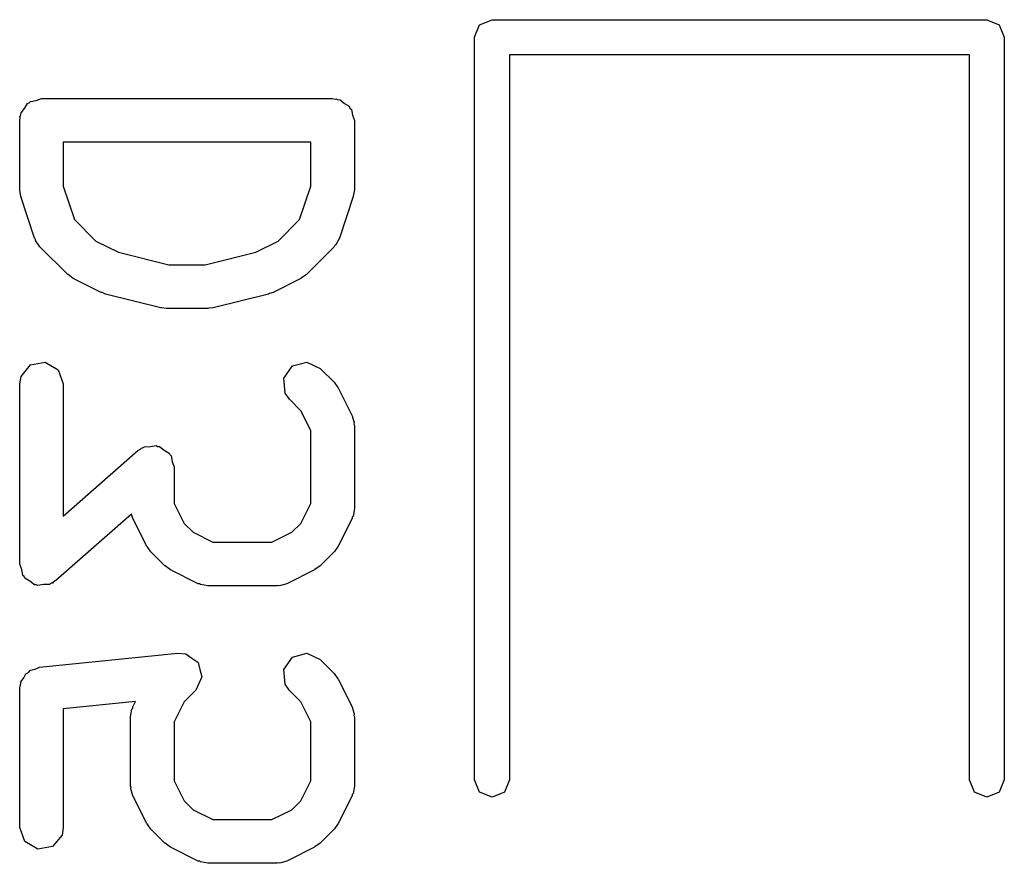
# Model space of a CAD drawing. Extents: x 3.18 to 10.88, y -3.25 to -0.52.
# Tile 14 of 52: x 6.07 to 6.2, y -3.18 to -3.06. Entities that reach past the tile are written whole.
import ezdxf

# ---------------------------------------------------------------- set-up
doc = ezdxf.new("R2010")
doc.units = 0
doc.header["$MEASUREMENT"] = 0
doc.layers.add('BLACK', color=7, linetype='CONTINUOUS')

msp = doc.modelspace()

# ---------------------------------------------------------------- linework, layer by layer
at = {"layer": 'BLACK', "linetype": 'CONTINUOUS'}
for p, q in [((6.12723, -3.0643), (6.12792, -3.06263)), ((6.12792, -3.06263), (6.12959, -3.06194)), ((6.12959, -3.06194), (6.19652, -3.06194)), ((6.19652, -3.06194), (6.19819, -3.06263)), ((6.19819, -3.06263), (6.19888, -3.0643)), ((6.12723, -3.1647), (6.12723, -3.0643)), ((6.19888, -3.0643), (6.19888, -3.1647)), ((6.19416, -3.06667), (6.13195, -3.06667)), ((6.13195, -3.06667), (6.13195, -3.1647)), ((6.19416, -3.1647), (6.19416, -3.06667)), ((6.06638, -3.07395), (6.06676, -3.07329)), ((6.06676, -3.07329), (6.06701, -3.0732)), ((6.06701, -3.0732), (6.06718, -3.07299)), ((6.06718, -3.07299), (6.06794, -3.07286)), ((6.06794, -3.07286), (6.06866, -3.0726)), ((6.06866, -3.0726), (6.10803, -3.0726)), ((6.10803, -3.0726), (6.10841, -3.07267)), ((6.10841, -3.07267), (6.10854, -3.07264)), ((6.10854, -3.07264), (6.10866, -3.07271)), ((6.10866, -3.07271), (6.10904, -3.07278)), ((6.10904, -3.07278), (6.10963, -3.07327)), ((6.10963, -3.07327), (6.11029, -3.07365)), ((6.06582, -3.07493), (6.06589, -3.07454)), ((6.06589, -3.07454), (6.06638, -3.07395)), ((6.11029, -3.07365), (6.11038, -3.0739)), ((6.11038, -3.0739), (6.11059, -3.07408)), ((6.11059, -3.07408), (6.11072, -3.07483)), ((6.11072, -3.07483), (6.11098, -3.07555)), ((6.06571, -3.07555), (6.06578, -3.07517)), ((6.06571, -3.08493), (6.06571, -3.07555)), ((6.06575, -3.07504), (6.06582, -3.07493)), ((6.06578, -3.07517), (6.06575, -3.07504)), ((6.11098, -3.07555), (6.11098, -3.08493)), ((6.07161, -3.0785), (6.07161, -3.08445)), ((6.10508, -3.0785), (6.07161, -3.0785)), ((6.10508, -3.08445), (6.10508, -3.0785)), ((6.06573, -3.08499), (6.06571, -3.08493)), ((6.06586, -3.08586), (6.06573, -3.08499)), ((6.07161, -3.08445), (6.07312, -3.08895)), ((6.10357, -3.08895), (6.10508, -3.08445)), ((6.11098, -3.08493), (6.11083, -3.08579)), ((6.06773, -3.09148), (6.06586, -3.08586)), ((6.11083, -3.08586), (6.10896, -3.09148)), ((6.11083, -3.08579), (6.11083, -3.08586)), ((6.07312, -3.08895), (6.07603, -3.09187)), ((6.10066, -3.09187), (6.10357, -3.08895)), ((6.06784, -3.09162), (6.06773, -3.09148)), ((6.06786, -3.0918), (6.06784, -3.09162)), ((6.06845, -3.09264), (6.06786, -3.0918)), ((6.07603, -3.09187), (6.07906, -3.09339)), ((6.09763, -3.09339), (6.10066, -3.09187)), ((6.10896, -3.09148), (6.10847, -3.09239)), ((6.0722, -3.09639), (6.06845, -3.09264)), ((6.07906, -3.09339), (6.0859, -3.0951)), ((6.09079, -3.0951), (6.09763, -3.09339)), ((6.10824, -3.09264), (6.10449, -3.09639)), ((6.10832, -3.09248), (6.10824, -3.09264)), ((6.10847, -3.09239), (6.10832, -3.09248)), ((6.0859, -3.0951), (6.09079, -3.0951)), ((6.07226, -3.09641), (6.0722, -3.09639)), ((6.07296, -3.09694), (6.07226, -3.09641)), ((6.07671, -3.09882), (6.07296, -3.09694)), ((6.10373, -3.09694), (6.09998, -3.09882)), ((6.10377, -3.09689), (6.10373, -3.09694)), ((6.10449, -3.09639), (6.10377, -3.09689)), ((6.07685, -3.09883), (6.07671, -3.09882)), ((6.07732, -3.09904), (6.07685, -3.09883)), ((6.09998, -3.09882), (6.09949, -3.09896)), ((6.08482, -3.10091), (6.07732, -3.09904)), ((6.09937, -3.09904), (6.09187, -3.10091)), ((6.09949, -3.09896), (6.09937, -3.09904)), ((6.08495, -3.1009), (6.08482, -3.10091)), ((6.08553, -3.101), (6.08495, -3.1009)), ((6.09116, -3.101), (6.08553, -3.101)), ((6.09129, -3.10095), (6.09116, -3.101)), ((6.09187, -3.10091), (6.09129, -3.10095)), ((6.06589, -3.11016), (6.06718, -3.10861)), ((6.06718, -3.10861), (6.06917, -3.10826)), ((6.06917, -3.10826), (6.07092, -3.10927)), ((6.07092, -3.10927), (6.07161, -3.11117)), ((6.10143, -3.11041), (6.10259, -3.10875)), ((6.10259, -3.10875), (6.10454, -3.10823)), ((6.10454, -3.10823), (6.10637, -3.10908)), ((6.10637, -3.10908), (6.10824, -3.11096)), ((6.06571, -3.11117), (6.06589, -3.11016)), ((6.1016, -3.11242), (6.10143, -3.11041)), ((6.06571, -3.13554), (6.06571, -3.11117)), ((6.07161, -3.11117), (6.07161, -3.12904)), ((6.10824, -3.11096), (6.10875, -3.11168)), ((6.10875, -3.11168), (6.1088, -3.11173)), ((6.1088, -3.11173), (6.11067, -3.11548)), ((6.10219, -3.11326), (6.1016, -3.11242)), ((6.10373, -3.1148), (6.10219, -3.11326)), ((6.10508, -3.11749), (6.10373, -3.1148)), ((6.11067, -3.11548), (6.11096, -3.11646)), ((6.10508, -3.12735), (6.10508, -3.11749)), ((6.11096, -3.11646), (6.11092, -3.11663)), ((6.11092, -3.11663), (6.11098, -3.1168)), ((6.11098, -3.1168), (6.11098, -3.12804)), ((6.08171, -3.1202), (6.08209, -3.11997)), ((6.08209, -3.11997), (6.08218, -3.11986)), ((6.08218, -3.11986), (6.0823, -3.11984)), ((6.0823, -3.11984), (6.08259, -3.11967)), ((6.08259, -3.11967), (6.08339, -3.11965)), ((6.08339, -3.11965), (6.08417, -3.11951)), ((6.08417, -3.11951), (6.08438, -3.11963)), ((6.08438, -3.11963), (6.08461, -3.11963)), ((6.08461, -3.11963), (6.08523, -3.12012)), ((6.08523, -3.12012), (6.08592, -3.12052)), ((6.07161, -3.12904), (6.08171, -3.1202)), ((6.08592, -3.12052), (6.086, -3.12074)), ((6.086, -3.12074), (6.08618, -3.12089)), ((6.08618, -3.12089), (6.08634, -3.12167)), ((6.08634, -3.12167), (6.08661, -3.12242)), ((6.08661, -3.12242), (6.08661, -3.12735)), ((6.08661, -3.12735), (6.08796, -3.13005)), ((6.10373, -3.13005), (6.10508, -3.12735)), ((6.11098, -3.12804), (6.11081, -3.12905)), ((6.08085, -3.1288), (6.0706, -3.13777)), ((6.08102, -3.12937), (6.08085, -3.1288)), ((6.08289, -3.13312), (6.08102, -3.12937)), ((6.11067, -3.12937), (6.1088, -3.13312)), ((6.11069, -3.12919), (6.11067, -3.12937)), ((6.11081, -3.12905), (6.11069, -3.12919)), ((6.08796, -3.13005), (6.08916, -3.13124)), ((6.10253, -3.13124), (6.10373, -3.13005)), ((6.08916, -3.13124), (6.09185, -3.13259)), ((6.09983, -3.13259), (6.10253, -3.13124)), ((6.08294, -3.13316), (6.08289, -3.13312)), ((6.08345, -3.13388), (6.08294, -3.13316)), ((6.09185, -3.13259), (6.09983, -3.13259)), ((6.1088, -3.13312), (6.10827, -3.13382)), ((6.08532, -3.13576), (6.08345, -3.13388)), ((6.10824, -3.13388), (6.10637, -3.13576)), ((6.10827, -3.13382), (6.10824, -3.13388)), ((6.06598, -3.13629), (6.06571, -3.13554)), ((6.08538, -3.13578), (6.08532, -3.13576)), ((6.08609, -3.13631), (6.08538, -3.13578)), ((6.10637, -3.13576), (6.10565, -3.13626)), ((6.06613, -3.13707), (6.06598, -3.13629)), ((6.06632, -3.13722), (6.06613, -3.13707)), ((6.0664, -3.13744), (6.06632, -3.13722)), ((6.06709, -3.13784), (6.0664, -3.13744)), ((6.08984, -3.13819), (6.08609, -3.13631)), ((6.1056, -3.13631), (6.10185, -3.13819)), ((6.10565, -3.13626), (6.1056, -3.13631)), ((6.06771, -3.13834), (6.06709, -3.13784)), ((6.06794, -3.13833), (6.06771, -3.13834)), ((6.06815, -3.13845), (6.06794, -3.13833)), ((6.06893, -3.13831), (6.06815, -3.13845)), ((6.06973, -3.1383), (6.06893, -3.13831)), ((6.07002, -3.13812), (6.06973, -3.1383)), ((6.07014, -3.1381), (6.07002, -3.13812)), ((6.07022, -3.138), (6.07014, -3.1381)), ((6.0706, -3.13777), (6.07022, -3.138)), ((6.09001, -3.13821), (6.08984, -3.13819)), ((6.09015, -3.13832), (6.09001, -3.13821)), ((6.09116, -3.1385), (6.09015, -3.13832)), ((6.10053, -3.1385), (6.09116, -3.1385)), ((6.1007, -3.13844), (6.10053, -3.1385)), ((6.10087, -3.13848), (6.1007, -3.13844)), ((6.10185, -3.13819), (6.10087, -3.13848)), ((6.06837, -3.14948), (6.08711, -3.1476)), ((6.08711, -3.1476), (6.08814, -3.14768)), ((6.08814, -3.14768), (6.08815, -3.14769)), ((6.08815, -3.14769), (6.08817, -3.14769)), ((6.08817, -3.14769), (6.08898, -3.14826)), ((6.10143, -3.14978), (6.10259, -3.14812)), ((6.10259, -3.14812), (6.10454, -3.1476)), ((6.10454, -3.1476), (6.10637, -3.14845)), ((6.08898, -3.14826), (6.08981, -3.14882)), ((6.08981, -3.14882), (6.08981, -3.14884)), ((6.08981, -3.14884), (6.08983, -3.14885)), ((6.08983, -3.14885), (6.09008, -3.14981)), ((6.10637, -3.14845), (6.10824, -3.15033)), ((6.06629, -3.15093), (6.06655, -3.15036)), ((6.06655, -3.15036), (6.06692, -3.15018)), ((6.06692, -3.15018), (6.06718, -3.14986)), ((6.06718, -3.14986), (6.0678, -3.14975)), ((6.0678, -3.14975), (6.06837, -3.14948)), ((6.09035, -3.1508), (6.08993, -3.1517)), ((6.09008, -3.14981), (6.09035, -3.15076)), ((6.09035, -3.15076), (6.09034, -3.15078)), ((6.09034, -3.15078), (6.09035, -3.1508)), ((6.1016, -3.15179), (6.10143, -3.14978)), ((6.10824, -3.15033), (6.10875, -3.15105)), ((6.06572, -3.1522), (6.06577, -3.15208)), ((6.06577, -3.15208), (6.06589, -3.15141)), ((6.06589, -3.15141), (6.06629, -3.15093)), ((6.08993, -3.1517), (6.08952, -3.1526)), ((6.10219, -3.15263), (6.1016, -3.15179)), ((6.10875, -3.15105), (6.1088, -3.1511)), ((6.1088, -3.1511), (6.11067, -3.15485)), ((6.06571, -3.15242), (6.06573, -3.15226)), ((6.06571, -3.17116), (6.06571, -3.15242)), ((6.06573, -3.15226), (6.06572, -3.1522)), ((6.0895, -3.15263), (6.08796, -3.15417)), ((6.08952, -3.1526), (6.0895, -3.15261)), ((6.0895, -3.15261), (6.0895, -3.15263)), ((6.10373, -3.15417), (6.10219, -3.15263)), ((6.08138, -3.15411), (6.07161, -3.15509)), ((6.08102, -3.15485), (6.08138, -3.15411)), ((6.08796, -3.15417), (6.08661, -3.15686)), ((6.10508, -3.15686), (6.10373, -3.15417)), ((6.07161, -3.15509), (6.07161, -3.17116)), ((6.08071, -3.15617), (6.08088, -3.15516)), ((6.08088, -3.15516), (6.081, -3.15502)), ((6.081, -3.15502), (6.08102, -3.15485)), ((6.11067, -3.15485), (6.11096, -3.15583)), ((6.11096, -3.15583), (6.11092, -3.156)), ((6.11092, -3.156), (6.11098, -3.15617)), ((6.08071, -3.16554), (6.08071, -3.15617)), ((6.08661, -3.15686), (6.08661, -3.16484)), ((6.10508, -3.16484), (6.10508, -3.15686)), ((6.11098, -3.15617), (6.11098, -3.16554)), ((6.08661, -3.16484), (6.08796, -3.16754)), ((6.10373, -3.16754), (6.10508, -3.16484)), ((6.12792, -3.16637), (6.12723, -3.1647)), ((6.13195, -3.1647), (6.13126, -3.16637)), ((6.19485, -3.16637), (6.19416, -3.1647)), ((6.19888, -3.1647), (6.19819, -3.16637)), ((6.08077, -3.16571), (6.08071, -3.16554)), ((6.08073, -3.16588), (6.08077, -3.16571)), ((6.08102, -3.16686), (6.08073, -3.16588)), ((6.11069, -3.16669), (6.11067, -3.16686)), ((6.11081, -3.16655), (6.11069, -3.16669)), ((6.11098, -3.16554), (6.11081, -3.16655)), ((6.12959, -3.16706), (6.12792, -3.16637)), ((6.13126, -3.16637), (6.12959, -3.16706)), ((6.19652, -3.16706), (6.19485, -3.16637)), ((6.19819, -3.16637), (6.19652, -3.16706)), ((6.08289, -3.17061), (6.08102, -3.16686)), ((6.08796, -3.16754), (6.08916, -3.16874)), ((6.10253, -3.16874), (6.10373, -3.16754)), ((6.11067, -3.16686), (6.1088, -3.17061)), ((6.08916, -3.16874), (6.09185, -3.17009)), ((6.09983, -3.17009), (6.10253, -3.16874)), ((6.08294, -3.17065), (6.08289, -3.17061)), ((6.08345, -3.17138), (6.08294, -3.17065)), ((6.09185, -3.17009), (6.09983, -3.17009)), ((6.1088, -3.17061), (6.10827, -3.17132)), ((6.0664, -3.17306), (6.06571, -3.17116)), ((6.07161, -3.17116), (6.07144, -3.17217)), ((6.08532, -3.17325), (6.08345, -3.17138)), ((6.10824, -3.17138), (6.10637, -3.17325)), ((6.10827, -3.17132), (6.10824, -3.17138)), ((6.06815, -3.17407), (6.0664, -3.17306)), ((6.07144, -3.17217), (6.07014, -3.17372)), ((6.08538, -3.17328), (6.08532, -3.17325)), ((6.08609, -3.17381), (6.08538, -3.17328)), ((6.10637, -3.17325), (6.10565, -3.17376)), ((6.07014, -3.17372), (6.06815, -3.17407)), ((6.08984, -3.17568), (6.08609, -3.17381)), ((6.1056, -3.17381), (6.10185, -3.17568)), ((6.10565, -3.17376), (6.1056, -3.17381)), ((6.09001, -3.1757), (6.08984, -3.17568)), ((6.09015, -3.17581), (6.09001, -3.1757)), ((6.09116, -3.17599), (6.09015, -3.17581)), ((6.10053, -3.17599), (6.09116, -3.17599)), ((6.1007, -3.17593), (6.10053, -3.17599)), ((6.10087, -3.17597), (6.1007, -3.17593)), ((6.10185, -3.17568), (6.10087, -3.17597))]:
    msp.add_line(p, q, dxfattribs=at)

doc.saveas('drawing.dxf')
